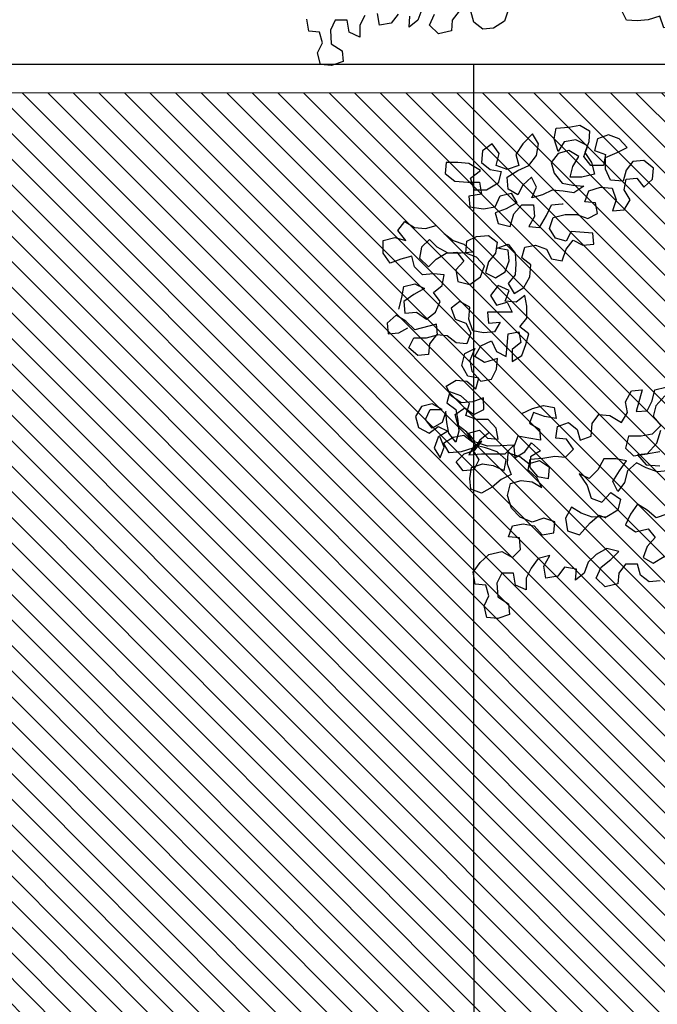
# Model space of a CAD drawing. Header units: centimetres. Extents: x 100159 to 737697, y -50084 to 234864.
# Tile 39 of 165: x 402931 to 403043, y -20951 to -20779. Entities that reach past the tile are written whole.
import ezdxf

# ---------------------------------------------------------------- set-up
doc = ezdxf.new("R2010")
doc.units = ezdxf.units.CM
doc.layers.get('0').update_dxf_attribs({"lineweight": 5})
for name, color, linetype, lineweight in [('DDL- MENUISERIE EXT', 251, 'Continuous', 5), ('DDL- MENUISERIES EXT', 8, 'Continuous', 5), ('DDL-HACHURES', 252, 'Continuous', 13)]:
    doc.layers.add(name, color=color, linetype=linetype, lineweight=lineweight)
doc.layers.add('DDL- PAYSAGE', color=63, linetype='Continuous')
doc.layers.add('DDL-TRAIT-FIN', color=8, linetype='Continuous')

# ---------------------------------------------------------------- blocks, each defined once
blk = doc.blocks.new('fenetre self')
at = {"layer": 'DDL- MENUISERIE EXT'}
for points in [[(0, 313.06), (649.01, 313.06), (649.01, 0), (0, 0)], [(5, 308.06), (644.01, 308.06), (644.01, 5), (5, 5)]]:
    blk.add_lwpolyline(points, close=True, dxfattribs=at)
blk = doc.blocks.new('A$C640D435A')
for points in [[(3466.3, 3840.3), (3480.7, 3821.8), (3505.4, 3817.6), (3513.7, 3842.3), (3538.4, 3834.1), (3561, 3832), (3583.7, 3834), (3594, 3854.6)], [(3830.8, 3856.5), (3839.1, 3831.8), (3861.7, 3817.3), (3884.3, 3815.2), (3902.9, 3829.6), (3909.1, 3852.3)], [(3933.8, 3852.3), (3948.2, 3833.7), (3950.2, 3811.1), (3977, 3804.9), (3995.6, 3823.4), (3985.3, 3846)], [(4012.1, 3856.3), (4020.3, 3833.6), (4038.8, 3819.2), (4036.8, 3841.9)], [(4061.5, 3846), (4075.9, 3827.4), (4100.6, 3823.3), (4104.7, 3848)], [(4131.5, 3843.8), (4141.8, 3823.2), (4141.7, 3798.5), (4164.4, 3808.8), (4168.6, 3833.5), (4193.3, 3833.5), (4203.5, 3812.9), (4201.5, 3784.1), (4178.8, 3769.7), (4176.7, 3747), (4201.4, 3738.8), (4224.1, 3740.8), (4230.3, 3765.5), (4220, 3786.1), (4226.2, 3808.7), (4248.8, 3810.8), (4253, 3835.5)], [(4059.8, 3228.9), (4053.7, 3253.6), (4049.6, 3276.3), (4026.9, 3282.5), (4006.3, 3272.2), (4029, 3259.8), (4049.6, 3245.4), (4047.5, 3220.7), (4022.8, 3222.7), (4002.2, 3208.3), (3983.6, 3222.8), (3973.4, 3245.4), (3987.8, 3264), (3969.3, 3278.4), (3965.2, 3301), (3987.8, 3303.1), (4010.5, 3301), (4027, 3317.5), (4033.2, 3340.1), (4055.8, 3333.9), (4078.5, 3325.7), (4092.9, 3346.2), (4092.9, 3373), (4068.2, 3379.2), (4045.6, 3373), (4062.1, 3393.6), (4047.7, 3412.2), (4027, 3399.8), (4004.4, 3397.8), (3981.7, 3404), (3965.3, 3387.5), (3946.7, 3373.1), (3924, 3364.9), (3905.5, 3348.5), (3930.2, 3346.4), (3957, 3346.4), (3979.6, 3358.7), (3996.1, 3375.2), (4012.6, 3358.7), (4016.7, 3336), (3998.1, 3317.5), (3981.7, 3334), (3961.1, 3346.4), (3938.4, 3348.4), (3924, 3329.9), (3940.5, 3311.4), (3936.3, 3286.7), (3911.6, 3280.5), (3889, 3297), (3880.8, 3319.7), (3897.3, 3338.2), (3919.9, 3346.4), (3917.9, 3371.1), (3897.3, 3381.4), (3872.6, 3383.5), (3854, 3369.1), (3858.1, 3346.4), (3872.5, 3327.9), (3878.7, 3305.2), (3858.1, 3295), (3837.5, 3307.3), (3829.3, 3330), (3831.4, 3352.7), (3854, 3356.7), (3831.4, 3365), (3816.9, 3346.5), (3814.9, 3323.8), (3816.9, 3301.2), (3831.3, 3282.6), (3818.9, 3262.1), (3798.3, 3274.4), (3786, 3297.1), (3784, 3321.8), (3802.5, 3336.2), (3796.4, 3358.9), (3773.7, 3363), (3751.1, 3354.8), (3740.7, 3334.2), (3718.1, 3330.1), (3709.9, 3354.8), (3695.5, 3373.4), (3674.9, 3363.1), (3652.2, 3365.2), (3654.3, 3387.8), (3699.6, 3391.9), (3709.9, 3371.3), (3732.5, 3377.5), (3744.9, 3398), (3736.7, 3420.7), (3712, 3426.9), (3687.3, 3426.9), (3664.6, 3418.7), (3644, 3429), (3648.2, 3451.7), (3670.8, 3453.7), (3662.6, 3476.4), (3637.9, 3484.6), (3613.2, 3482.6), (3604.9, 3457.9), (3613.1, 3435.2), (3588.4, 3437.3), (3576.1, 3457.9), (3588.5, 3478.5), (3584.4, 3501.2), (3561.7, 3503.2), (3547.3, 3484.7), (3528.8, 3501.2), (3526.7, 3523.9), (3547.3, 3540.3), (3570, 3538.2), (3584.4, 3519.7), (3590.6, 3497), (3617.3, 3499.1), (3627.6, 3521.7), (3627.7, 3546.4), (3603, 3556.7), (3582.4, 3567.1), (3598.9, 3585.6), (3621.5, 3593.8), (3644.2, 3585.5), (3650.3, 3560.8), (3627.7, 3552.6), (3631.8, 3529.9), (3658.5, 3529.9), (3673, 3548.4), (3664.8, 3571.1), (3689.5, 3583.4), (3714.2, 3579.3), (3726.5, 3558.7), (3734.8, 3585.4), (3730.7, 3608.1), (3703.9, 3610.2), (3681.3, 3614.3), (3660.7, 3602), (3662.7, 3579.3), (3670.9, 3556.7), (3656.5, 3536.1), (3650.3, 3511.4), (3677.1, 3505.2), (3701.8, 3505.2), (3695.6, 3527.8), (3683.3, 3548.4), (3703.9, 3560.8), (3726.5, 3554.6), (3740.9, 3536), (3734.7, 3513.4), (3718.2, 3492.8), (3695.6, 3488.7), (3672.9, 3486.7), (3693.5, 3472.2), (3716.2, 3476.3), (3738.8, 3478.4), (3759.4, 3468), (3782, 3461.8), (3771.8, 3484.5), (3782.1, 3505.1), (3800.6, 3488.6), (3810.9, 3468), (3831.5, 3480.3), (3833.6, 3505), (3810.9, 3519.5), (3788.3, 3529.8), (3771.8, 3550.4), (3767.7, 3575.1), (3780.1, 3595.7), (3800.7, 3575.1), (3815.1, 3552.4), (3808.9, 3529.8), (3833.6, 3521.5), (3856.2, 3529.7), (3850.1, 3554.5), (3864.5, 3575), (3885.1, 3560.6), (3887.1, 3535.9), (3868.6, 3521.5), (3845.9, 3517.4), (3852.1, 3492.7), (3876.8, 3478.2), (3901.5, 3478.2), (3909.8, 3502.9), (3889.2, 3519.4), (3913.9, 3533.8), (3936.6, 3535.8), (3961.3, 3535.8), (3963.3, 3513.2), (3942.7, 3496.7), (3915.9, 3494.7), (3891.2, 3494.7), (3887.1, 3470), (3913.8, 3465.8), (3911.8, 3443.2), (3882.9, 3439.1), (3858.2, 3443.2), (3847.9, 3465.9), (3825.3, 3472.1), (3812.9, 3451.5), (3835.6, 3439.1), (3858.2, 3430.9), (3852, 3408.2), (3827.3, 3402.1), (3819.1, 3428.9), (3802.6, 3447.4), (3777.9, 3447.4), (3775.8, 3422.7), (3788.2, 3402.1), (3765.5, 3400.1), (3751.1, 3424.8), (3740.8, 3447.5), (3718.2, 3449.5), (3716.1, 3449.5)], [(3872.2, 2969.6), (3890.7, 2955.1), (3905.1, 2934.5), (3892.7, 2914), (3903, 2893.3), (3925.7, 2891.3), (3940.1, 2909.8), (3923.6, 2926.3), (3901, 2934.5), (3886.6, 2953.1), (3905.1, 2938.7), (3929.8, 2930.4), (3954.5, 2928.3), (3966.9, 2948.9), (3946.3, 2961.3), (3923.7, 2965.4), (3905.1, 2951), (3917.5, 2971.6), (3936.1, 2986), (3942.3, 3008.6), (3921.7, 3023.1), (3903.1, 3008.7), (3882.5, 3019), (3882.6, 3043.7), (3905.2, 3035.4), (3929.9, 3033.4), (3950.5, 3047.8), (3960.8, 3068.3), (3940.3, 3080.7), (3917.6, 3078.7), (3899.1, 3062.2), (3892.9, 3084.9), (3915.6, 3089), (3927.9, 3111.6), (3921.8, 3136.3), (3901.2, 3146.7), (3911.5, 3121.9), (3907.3, 3099.3), (3888.8, 3078.7), (3866.1, 3082.8), (3855.8, 3103.4), (3853.8, 3126.1), (3880.6, 3117.8), (3901.2, 3130.2), (3888.8, 3152.8), (3866.2, 3163.2), (3855.9, 3140.5), (3835.3, 3130.2), (3833.2, 3152.9), (3831.2, 3177.6), (3808.6, 3181.7), (3804.4, 3159.1), (3822.9, 3144.7), (3822.9, 3120), (3802.3, 3132.3), (3794.1, 3155), (3788, 3177.6), (3806.5, 3192), (3792.1, 3210.6), (3792.1, 3235.3), (3796.3, 3258), (3814.8, 3243.5), (3837.4, 3245.6), (3829.2, 3268.2), (3851.9, 3278.5), (3868.3, 3257.9), (3856, 3237.3), (3833.3, 3243.5), (3823, 3222.9), (3874.5, 3222.9), (3872.4, 3200.2), (3847.7, 3202.3), (3860, 3181.7), (3882.7, 3179.6), (3905.3, 3183.7), (3913.6, 3208.4), (3911.6, 3233.1), (3932.2, 3245.5), (3950.7, 3231), (3942.4, 3208.4), (3919.8, 3200.2), (3909.5, 3179.6), (3917.7, 3156.9), (3940.3, 3159), (3958.9, 3173.4), (3981.5, 3175.4), (3995.9, 3156.9), (3998, 3134.2), (4020.6, 3132.1), (4039.2, 3148.6), (4028.9, 3169.2), (4002.1, 3169.2), (3979.5, 3175.4), (3981.6, 3198.1), (4026.9, 3185.7), (4045.4, 3204.2), (4066, 3216.5), (4084.5, 3200), (4082.4, 3177.4), (4059.8, 3179.5), (4041.3, 3189.8)], [(3498.9, 2800.6), (3521.6, 2792.4), (3540.1, 2808.8), (3560.7, 2821.2), (3575.1, 2800.6), (3585.4, 2777.9), (3564.8, 2763.5), (3538, 2769.7), (3523.6, 2751.2), (3540.1, 2732.7), (3548.3, 2710), (3527.7, 2697.7), (3505, 2712.1)], [(3513.2, 2660.6), (3535.9, 2658.5), (3554.4, 2672.9), (3560.6, 2695.6), (3585.3, 2695.5), (3599.7, 2677), (3601.8, 2654.3), (3628.5, 2648.1), (3647.1, 2666.7), (3636.8, 2689.3), (3616.2, 2705.8), (3599.8, 2722.3), (3624.5, 2728.5), (3647.1, 2716.1), (3663.6, 2699.6), (3671.8, 2676.9), (3690.3, 2662.5), (3688.3, 2685.2), (3713, 2689.2), (3727.4, 2670.7), (3752.1, 2666.6), (3756.3, 2691.3), (3743.9, 2713.9), (3768.6, 2707.7), (3783, 2687.1), (3793.3, 2666.5), (3793.3, 2641.8), (3816, 2652.1), (3820.1, 2676.8), (3844.8, 2676.8), (3855.1, 2656.2), (3853, 2627.3), (3830.3, 2612.9), (3828.3, 2590.3), (3853, 2582), (3875.6, 2584.1), (3881.8, 2608.8), (3871.5, 2629.4), (3877.7, 2652), (3900.4, 2654.1), (3904.5, 2678.8), (3890.1, 2699.4), (3871.6, 2715.9), (3844.8, 2722.1), (3822.2, 2709.7), (3805.7, 2726.2), (3807.8, 2750.9), (3830.5, 2753), (3822.2, 2775.6), (3799.6, 2779.8), (3776.9, 2775.7), (3760.4, 2757.2), (3735.7, 2761.3), (3733.7, 2784), (3756.4, 2792.2), (3781.1, 2783.9), (3805.8, 2794.2), (3824.3, 2812.7), (3832.6, 2839.5), (3826.4, 2864.2), (3803.8, 2870.4), (3781.1, 2868.3), (3760.5, 2856), (3770.9, 2876.6), (3789.4, 2893.1), (3785.3, 2915.7), (3758.5, 2917.8), (3733.8, 2921.9), (3711.2, 2919.9), (3694.7, 2936.4), (3709.1, 2957), (3731.8, 2959), (3727.7, 2983.7), (3705.1, 2992), (3686.5, 2977.6), (3680.3, 2954.9), (3657.7, 2963.2), (3655.6, 2990), (3641.2, 3008.5), (3618.6, 3006.5), (3593.9, 2992.1), (3581.5, 3012.7), (3585.7, 3035.3), (3573.3, 3058), (3550.7, 3060.1), (3563, 3014.8), (3540.3, 3016.8), (3530.1, 3037.4), (3523.9, 3060.1), (3501.3, 3066.3)], [(3503.3, 3047.8), (3521.8, 3027.2), (3528, 3004.5), (3511.5, 2986), (3530, 2967.4), (3552.6, 2963.3), (3579.4, 2963.3), (3585.6, 2938.5), (3569.1, 2922.1), (3540.3, 2926.2), (3519.7, 2948.9), (3511.5, 2975.7)], [(3513.5, 2930.4), (3538.2, 2926.2), (3560.8, 2924.2), (3542.3, 2903.6), (3513.5, 2901.5)], [(3497, 2891.3), (3519.6, 2889.2), (3542.3, 2897.4), (3562.9, 2907.7), (3581.4, 2891.2), (3587.6, 2866.5), (3602, 2847.9), (3612.3, 2868.5), (3597.9, 2891.2), (3583.5, 2911.8), (3606.1, 2915.9), (3630.9, 2915.9), (3643.2, 2893.2), (3661.7, 2874.6), (3682.3, 2884.9), (3665.8, 2860.2), (3657.6, 2833.5), (3634.9, 2825.2), (3616.4, 2845.8), (3595.8, 2831.4), (3601.9, 2808.8), (3624.6, 2794.4), (3655.5, 2794.3), (3678.1, 2802.5), (3698.7, 2814.9), (3711.1, 2792.2), (3706.9, 2765.4), (3682.2, 2757.2), (3659.6, 2782), (3641, 2798.5), (3626.6, 2792.3)], [(3802.8, 3011), (3780.2, 3021.3), (3757.5, 3027.5), (3734.9, 3023.4), (3730.7, 3000.7), (3755.4, 3004.8), (3778.1, 3013), (3786.3, 2990.4), (3765.7, 2978), (3763.6, 2955.4), (3788.3, 2959.5), (3811, 2963.6), (3819.2, 2940.9), (3817.1, 2918.3), (3796.6, 2930.7), (3782.2, 2949.2), (3763.6, 2932.7), (3784.2, 2920.4), (3786.2, 2897.7), (3769.7, 2879.2), (3747.1, 2875.1), (3745, 2897.7), (3765.6, 2912.1), (3788.3, 2905.9), (3806.8, 2920.3), (3831.6, 2928.6), (3833.6, 2905.9), (3825.3, 2883.3), (3845.9, 2872.9), (3864.4, 2856.5), (3887.1, 2844.1), (3909.7, 2852.3), (3911.8, 2874.9), (3907.7, 2897.6), (3885.1, 2905.9), (3862.4, 2901.8), (3839.8, 2891.5), (3835.7, 2914.1), (3854.2, 2930.6), (3878.9, 2938.8), (3901.6, 2945), (3913.9, 2924.4), (3887.2, 2926.5), (3837.7, 2926.5), (3819.2, 2945), (3848.1, 2943), (3874.8, 2942.9), (3899.5, 2951.2), (3914, 2969.7), (3891.3, 2975.9), (3874.8, 2959.4), (3852.2, 2957.4), (3856.3, 2980), (3872.8, 2998.5), (3897.5, 2998.5), (3920.2, 3006.7), (3912, 3031.5), (3930.5, 3047.9), (3953.2, 3056.1), (3959.3, 3033.5), (3940.8, 3019.1), (3936.7, 2996.4), (3934.6, 2973.8), (3940.7, 2951.1), (3955.2, 2969.6), (3959.3, 2992.3), (3961.4, 3014.9), (3969.6, 2992.3), (3990.2, 2979.9), (4004.6, 2998.4), (3994.3, 3019), (3969.6, 3019), (3990.2, 3031.4), (4012.9, 3025.2), (4025.2, 3004.6), (4019, 2981.9), (3996.4, 2969.6), (3977.8, 2984), (3957.2, 2973.8), (3977.8, 2961.4), (3986, 2938.7), (3973.7, 2918.1), (3965.4, 2940.8), (3973.7, 2961.4)]]:
    blk.add_lwpolyline(points)

msp = doc.modelspace()

# ---------------------------------------------------------------- hatches: boundary and pattern name
at = {"layer": 'DDL- MENUISERIES EXT', "lineweight": 5, "true_color": 0x7aafdf}
h = msp.add_hatch(dxfattribs=at)
h.set_pattern_fill('ANSI31', color=143, angle=-180)
h.set_pattern_definition([(135, (370570.8384, 148639.5072), (-2.24506403, -2.24506403), [])])
h.paths.add_polyline_path([(402585.112, -21094.671), (403224.121, -21094.671), (403224.121, -20791.613), (402585.112, -20791.613)])
at = {"layer": 'DDL-HACHURES'}
h = msp.add_hatch(dxfattribs=at)
h.set_pattern_fill('ANSI31', color=256, scale=5, angle=180)
h.set_pattern_definition([(315, (487101.846, -21236.112), (11.2253202, 11.2253202), [])])
edge = h.paths.add_edge_path()
edge.add_line((428241.223, -20411.342), (430732.326, -20411.377))
edge.add_line((430732.326, -20411.377), (430732.469, -20542.781))
edge.add_line((430732.469, -20542.781), (430771.842, -20569.512))
edge.add_line((430771.842, -20569.512), (430771.842, -20447.377))
edge.add_line((430771.842, -20447.377), (431572.594, -20447.377))
edge.add_line((431572.594, -20447.377), (431572.594, -20557.358))
edge.add_line((431572.594, -20557.358), (431592.594, -20570.936))
edge.add_line((431592.594, -20570.936), (431592.594, -20447.377))
edge.add_line((431592.594, -20447.377), (431852.489, -20447.377))
edge.add_line((431852.489, -20447.377), (431852.489, -20557.286))
edge.add_line((431852.489, -20557.286), (431872.594, -20570.512))
edge.add_line((431872.594, -20570.512), (431872.594, -20447.377))
edge.add_line((431872.594, -20447.377), (432672.944, -20447.377))
edge.add_line((432672.944, -20447.377), (432672.944, -20556.215))
edge.add_line((432672.944, -20556.215), (432712.53, -20583.09))
edge.add_line((432712.53, -20583.09), (432712.53, -20413.377))
edge.add_line((432712.53, -20413.377), (432730.53, -20413.377))
edge.add_line((432730.53, -20413.377), (432730.53, -20431.377))
edge.add_line((432730.53, -20431.377), (432952.464, -20432.308))
edge.add_line((432952.464, -20432.308), (432952.464, -20471.377))
edge.add_line((432952.464, -20471.377), (432972.464, -20471.377))
edge.add_line((432972.464, -20471.377), (432972.464, -20431.377))
edge.add_line((432972.464, -20431.377), (433251.467, -20430.076))
edge.add_line((433251.467, -20430.076), (433251.467, -20605.165))
edge.add_line((433251.467, -20605.165), (433271.467, -20596.83))
edge.add_line((433271.467, -20596.83), (433271.467, -20431.377))
edge.add_line((433271.467, -20431.377), (433772.53, -20431.377))
edge.add_line((433772.53, -20431.377), (433772.53, -20596.83))
edge.add_line((433772.53, -20596.83), (433792.53, -20603.864))
edge.add_line((433792.53, -20603.864), (433792.53, -20431.377))
edge.add_line((433792.53, -20431.377), (433812.532, -20431.377))
edge.add_line((433812.532, -20431.377), (433812.532, -20471.377))
edge.add_line((433812.532, -20471.377), (433832.532, -20471.377))
edge.add_line((433832.532, -20471.377), (433832.532, -20411.377))
edge.add_line((433832.532, -20411.377), (434044.531, -20411.377))
edge.add_line((434044.531, -20411.377), (434044.531, -20426.377))
edge.add_line((434044.531, -20426.377), (435404.807, -20480.764))
edge.add_line((435404.807, -20480.764), (435404.807, -20469.769))
edge.add_line((435404.807, -20469.769), (435547.248, -20477.825))
edge.add_line((435547.248, -20477.825), (435546.926, -20489.675))
edge.add_line((435546.926, -20489.675), (437193.368, -20551.115))
edge.add_line((437193.368, -20551.115), (437732.1, -20616.411))
edge.add_line((437732.1, -20616.411), (437732.1, -20631.411))
edge.add_line((437732.1, -20631.411), (438339.416, -20630.913))
edge.add_line((438339.416, -20630.913), (438339.416, -20615.913))
edge.add_line((438339.416, -20615.913), (438805.023, -20610.193))
edge.add_line((438805.023, -20610.193), (438811.747, -21068.427))
edge.add_line((438811.747, -21068.427), (421995.953, -21014.17))
edge.add_line((421995.953, -21014.17), (423667.654, -20634.342))
edge.add_arc((423727.96, -20641.842), 60.77, 172.91073, 187.08927)
edge.add_arc((424337.298, -76079283.802), 76058634.463, 89.99949554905, 90.00050445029, ccw=False)
edge.add_line((425006.944, -20649.342), (425006.944, -20612.039))
edge.add_line((425006.944, -20612.039), (425953.543, -20512.039))
edge.add_line((425953.543, -20512.039), (428241.223, -20411.342))

# ---------------------------------------------------------------- linework, layer by layer
at = {"layer": 'DDL-TRAIT-FIN'}
for points in [[(404254.332, -20361.66), (404254.339, -20786.589), (401672.636, -20786.613), (401672.636, -20361.66)], [(401888.092, -20786.613), (401888.148, -21099.66), (403011.188, -21099.66), (403011.132, -20786.613)]]:
    msp.add_lwpolyline(points, close=True, dxfattribs=at)

# ---------------------------------------------------------------- block references
at = {"layer": 'DDL- PAYSAGE', "xscale": -0.08385666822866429, "yscale": 0.08385666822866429, "zscale": 0.08385666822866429}
msp.add_blockref('A$C640D435A', (403338.423, -21100.34), dxfattribs=at)
at = {"layer": 'DDL-TRAIT-FIN'}
msp.add_blockref('fenetre self', (402580.112, -21099.671), dxfattribs=at)

doc.saveas('drawing.dxf')
